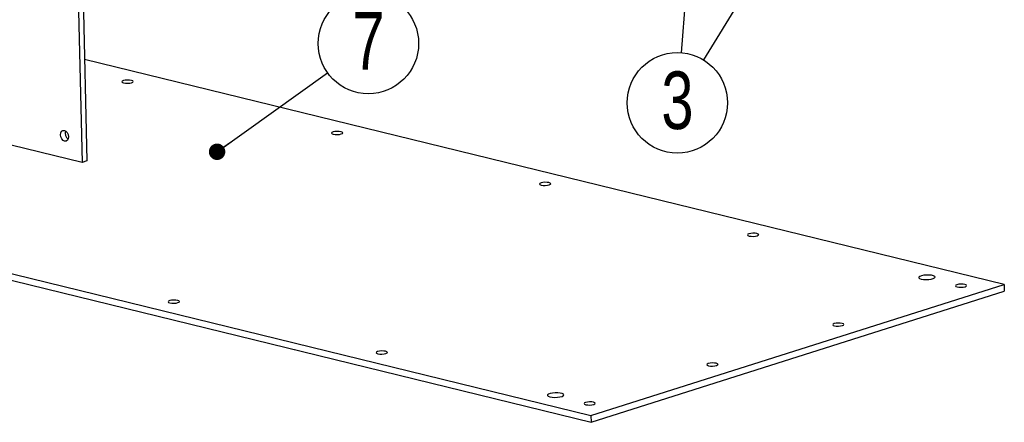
# Model space of a CAD drawing. Header units: millimetres. Extents: x 5 to 595, y 5 to 415.
# Tile 49 of 68: x 491 to 551, y 253 to 278. Entities that reach past the tile are written whole.
import ezdxf

# ---------------------------------------------------------------- set-up
doc = ezdxf.new("R2010")
doc.units = ezdxf.units.MM
doc.layers.add('NOTES', color=6, linetype='Continuous')
doc.layers.add('TRAIT-FORT', color=4, linetype='Continuous', lineweight=25)
doc.styles.add('SLDTEXTSTYLE0', font='TXT', dxfattribs={"width": 0.75})
doc.dimstyles.new('SLDDIMSTYLE2', dxfattribs={"dimtxt": 0.18, "dimasz": 1, "dimexe": 0, "dimexo": 0.0625, "dimgap": 0, "dimtad": 0, "dimtih": 1, "dimtoh": 1, "dimdec": 0, "dimrnd": 1e-09, "dimzin": 0, "dimdsep": 46, "dimtxsty": 'Standard', "dimblk1": 'DOT', "dimblk2": 'DOT', "dimsah": 1, "dimcen": 0.09, "dimadec": 0, "dimazin": 0, "dimtfac": 1, "dimtdec": 0, "dimtofl": 0, "dimtmove": 0, "dimatfit": 3, "dimldrblk": 'DOT', "dimfxl": 0, "dimfrac": 2, "dimtolj": 1, "dimtzin": 0, "dimarcsym": 0})

# ---------------------------------------------------------------- blocks, each defined once
blk = doc.blocks.new('SW_NOTE_4')
at = {"layer": 'NOTES', "color": 0}
blk.add_circle((-1.597, -2.604), 3.055, dxfattribs=at)
at = {"layer": 'NOTES', "color": 0, "insert": (-1.592, -0.698), "char_height": 3.5, "attachment_point": 2, "style": 'SLDTEXTSTYLE0'}
blk.add_mtext('3', dxfattribs=at)
blk = doc.blocks.new('_Dot')
at = {"color": 0, "linetype": 'ByBlock', "lineweight": -2}
blk.add_line((-0.5, 0), (-1, 0), dxfattribs=at)
at = {"color": 0, "linetype": 'ByBlock', "const_width": 0.5}
blk.add_lwpolyline([(-0.25, 0, 1), (0.25, 0, 1)], format="xyb", close=True, dxfattribs=at)
blk = doc.blocks.new('SW_NOTE_7')
at = {"layer": 'NOTES', "color": 0}
blk.add_circle((2.485, 1.777), 3.055, dxfattribs=at)
at = {"layer": 'NOTES', "color": 0, "insert": (2.49, 3.683), "char_height": 3.5, "attachment_point": 2, "style": 'SLDTEXTSTYLE0'}
blk.add_mtext('7', dxfattribs=at)

msp = doc.modelspace()

# ---------------------------------------------------------------- linework, layer by layer
at = {"layer": 'TRAIT-FORT', "color": 4, "linetype": 'Continuous', "lineweight": 25}
for p, q in [((493.6995, 337.6485), (495.2585, 269.0977)), ((493.9942, 337.7418), (495.5532, 269.191)), ((495.2585, 269.0977), (404.5277, 291.2825)), ((434.8591, 276.0575), (526.2122, 253.7206)), ((434.8685, 275.6462), (526.2215, 253.3093)), ((551.3554, 261.6874), (495.4127, 275.366)), ((495.5532, 269.191), (495.2585, 269.0977)), ((526.2122, 253.7206), (551.3554, 261.6874)), ((526.2215, 253.3093), (551.3647, 261.2761)), ((551.3554, 261.6874), (551.3647, 261.2761)), ((526.2122, 253.7206), (526.2215, 253.3093))]:
    msp.add_line(p, q, dxfattribs=at)
at = {"layer": 'TRAIT-FORT', "color": 4, "linetype": 'Continuous', "lineweight": 25, "flags": 128}
for points in [[(497.7893, 273.9358), (497.9024, 273.9182), (498.0343, 273.9147), (498.1647, 273.9257), (498.2739, 273.9497), (498.3451, 273.9829), (498.3676, 274.0203), (498.338, 274.0563), (498.2607, 274.0852), (498.1475, 274.1028), (498.0157, 274.1064), (497.8853, 274.0953), (497.7761, 274.0714), (497.7049, 274.0382), (497.6823, 274.0008), (497.712, 273.9648), (497.7893, 273.9358)], [(494.4393, 270.6614), (494.4232, 270.5401), (494.3717, 270.4465), (494.2926, 270.3949), (494.1979, 270.3932), (494.1021, 270.4415), (494.0197, 270.5326), (493.9634, 270.6525), (493.9416, 270.7831), (493.9576, 270.9044), (494.0092, 270.9979), (494.0883, 271.0495), (494.1829, 271.0513), (494.2787, 271.0029), (494.3611, 270.9119), (494.4175, 270.7919), (494.4393, 270.6614)], [(510.5434, 270.8173), (510.6566, 270.7997), (510.7884, 270.7961), (510.9189, 270.8072), (511.028, 270.8311), (511.0993, 270.8644), (511.1218, 270.9018), (511.0922, 270.9377), (511.0149, 270.9667), (510.9017, 270.9843), (510.7699, 270.9878), (510.6394, 270.9768), (510.5303, 270.9528), (510.459, 270.9196), (510.4365, 270.8822), (510.4661, 270.8463), (510.5434, 270.8173)], [(523.1939, 267.7241), (523.3071, 267.7065), (523.4389, 267.7029), (523.5693, 267.714), (523.6785, 267.7379), (523.7498, 267.7712), (523.7723, 267.8086), (523.7426, 267.8445), (523.6653, 267.8735), (523.5522, 267.8911), (523.4203, 267.8946), (523.2899, 267.8836), (523.1808, 267.8596), (523.1095, 267.8264), (523.087, 267.789), (523.1166, 267.7531), (523.1939, 267.7241)], [(535.8444, 264.6309), (535.9576, 264.6133), (536.0894, 264.6098), (536.2198, 264.6208), (536.329, 264.6447), (536.4002, 264.678), (536.4228, 264.7154), (536.3931, 264.7513), (536.3158, 264.7803), (536.2026, 264.7979), (536.0708, 264.8014), (535.9404, 264.7904), (535.8312, 264.7664), (535.76, 264.7332), (535.7375, 264.6958), (535.7671, 264.6599), (535.8444, 264.6309)], [(546.313, 262.0106), (546.4494, 261.9876), (546.6084, 261.979), (546.7725, 261.9856), (546.9242, 262.0067), (547.0468, 262.04), (547.1272, 262.082), (547.1566, 262.128), (547.1318, 262.173), (547.0555, 262.2123), (546.9361, 262.2415), (546.7863, 262.2575), (546.6225, 262.2585), (546.4625, 262.2445), (546.3234, 262.2169), (546.2205, 262.1788), (546.1649, 262.1342), (546.1625, 262.088), (546.2138, 262.0453), (546.313, 262.0106)], [(548.4949, 261.5377), (548.608, 261.5201), (548.7399, 261.5166), (548.8703, 261.5276), (548.9794, 261.5515), (549.0507, 261.5848), (549.0732, 261.6222), (549.0436, 261.6581), (548.9663, 261.6871), (548.8531, 261.7047), (548.7213, 261.7082), (548.5909, 261.6972), (548.4817, 261.6732), (548.4105, 261.64), (548.3879, 261.6026), (548.4176, 261.5667), (548.4949, 261.5377)], [(500.6043, 260.5664), (500.7175, 260.5488), (500.8493, 260.5453), (500.9797, 260.5563), (501.0889, 260.5803), (501.1601, 260.6135), (501.1827, 260.6509), (501.153, 260.6868), (501.0757, 260.7158), (500.9626, 260.7334), (500.8307, 260.737), (500.7003, 260.7259), (500.5912, 260.702), (500.5199, 260.6688), (500.4974, 260.6313), (500.527, 260.5954), (500.6043, 260.5664)], [(541.0305, 259.1726), (541.1436, 259.155), (541.2755, 259.1514), (541.4059, 259.1625), (541.515, 259.1864), (541.5863, 259.2196), (541.6088, 259.257), (541.5792, 259.293), (541.5019, 259.3219), (541.3887, 259.3395), (541.2569, 259.3431), (541.1265, 259.3321), (541.0173, 259.3081), (540.9461, 259.2749), (540.9235, 259.2375), (540.9532, 259.2015), (541.0305, 259.1726)], [(513.2548, 257.4732), (513.368, 257.4556), (513.4998, 257.4521), (513.6302, 257.4631), (513.7394, 257.4871), (513.8106, 257.5203), (513.8331, 257.5577), (513.8035, 257.5936), (513.7262, 257.6226), (513.613, 257.6402), (513.4812, 257.6438), (513.3508, 257.6327), (513.2416, 257.6088), (513.1704, 257.5756), (513.1478, 257.5381), (513.1775, 257.5022), (513.2548, 257.4732)], [(533.3696, 256.7452), (533.4828, 256.7276), (533.6147, 256.724), (533.7451, 256.7351), (533.8542, 256.759), (533.9255, 256.7922), (533.948, 256.8297), (533.9184, 256.8656), (533.8411, 256.8946), (533.7279, 256.9122), (533.5961, 256.9157), (533.4656, 256.9047), (533.3565, 256.8807), (533.2852, 256.8475), (533.2627, 256.8101), (533.2923, 256.7742), (533.3696, 256.7452)], [(523.7234, 254.8529), (523.8598, 254.83), (524.0188, 254.8214), (524.1829, 254.8279), (524.3345, 254.8491), (524.4572, 254.8824), (524.5376, 254.9243), (524.5669, 254.9703), (524.5422, 255.0154), (524.4659, 255.0546), (524.3464, 255.0839), (524.1967, 255.0998), (524.0329, 255.1009), (523.8728, 255.0868), (523.7338, 255.0592), (523.6309, 255.0211), (523.5753, 254.9765), (523.5729, 254.9304), (523.6241, 254.8876), (523.7234, 254.8529)], [(525.9052, 254.38), (526.0184, 254.3624), (526.1503, 254.3589), (526.2807, 254.3699), (526.3898, 254.3939), (526.4611, 254.4271), (526.4836, 254.4645), (526.454, 254.5004), (526.3767, 254.5294), (526.2635, 254.547), (526.1317, 254.5506), (526.0013, 254.5395), (525.8921, 254.5156), (525.8208, 254.4824), (525.7983, 254.4449), (525.828, 254.409), (525.9052, 254.38)]]:
    msp.add_lwpolyline(points, dxfattribs=at)
at = {"layer": 'TRAIT-FORT', "color": 4, "linetype": 'Continuous', "lineweight": 25}
msp.add_arc((494.6636, 270.8722), 0.4297, 160.290667, 234.871608, dxfattribs=at)

# ---------------------------------------------------------------- block references
at = {"layer": 'NOTES', "color": 211}
for name, p in [('SW_NOTE_7', (510.1927, 274.5545)), ('SW_NOTE_4', (533.0722, 275.3288))]:
    msp.add_blockref(name, p, dxfattribs=at)

# ---------------------------------------------------------------- leaders
for points in [[(537.4346, 349.2397), (531.7126, 275.7701)], [(539.1615, 285.26), (533.0722, 275.3288)], [(503.4728, 269.7499), (510.1927, 274.5545)]]:
    msp.add_leader(points, dimstyle='SLDDIMSTYLE2', dxfattribs=at)

doc.saveas('drawing.dxf')
